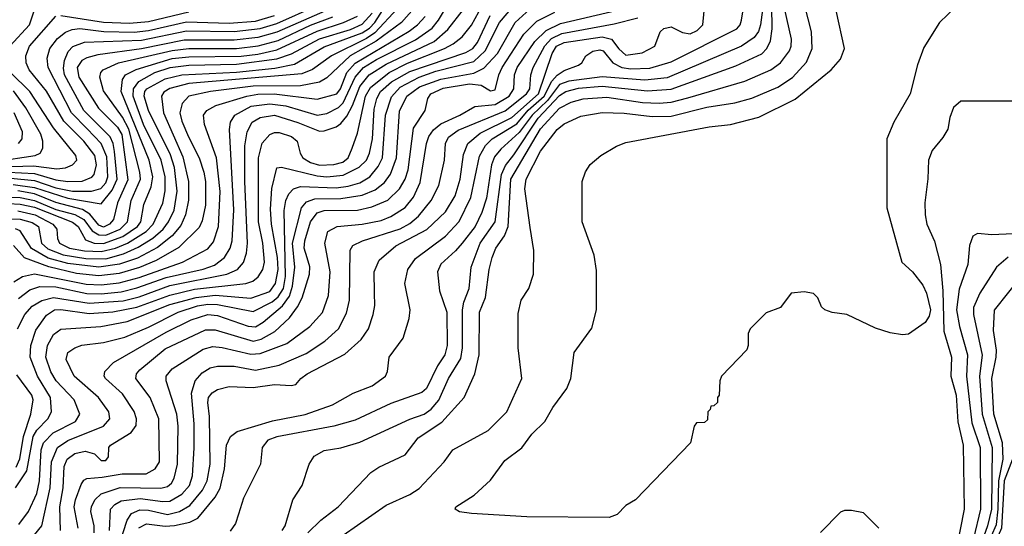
# Model space of a CAD drawing. Extents: x 997028 to 1115134, y 536408 to 618974.
# Tile 113 of 256: x 1014212 to 1018358, y 573693 to 575827. Entities that reach past the tile are written whole.
import ezdxf

# ---------------------------------------------------------------- set-up
doc = ezdxf.new("R2010")
doc.units = 0

msp = doc.modelspace()

# ---------------------------------------------------------------- linework, layer by layer
at = {"layer": '0CON10XD'}
for points in [[(1014207.8, 574652.2), (1014255, 574688.8), (1014297.7, 574702.3), (1014365, 574701.8), (1014495, 574673.3), (1014555, 574672.2), (1014639.3, 574680.7), (1014705, 574697.5), (1014828.7, 574741.3), (1014985, 574775.6), (1015032.2, 574792.2), (1015074.3, 574825.7), (1015098, 574865), (1015106.8, 574895), (1015113.7, 575026.3), (1015096.4, 575363.6), (1015100.3, 575395), (1015117.6, 575425), (1015187, 575463), (1015265, 575472.6), (1015333.4, 575463.4), (1015465, 575424.8), (1015505, 575432.1), (1015555, 575457.6), (1015575, 575476.8), (1015624.9, 575585.1), (1015660.4, 575625), (1015715, 575659.1), (1015878.3, 575741.7), (1015948.7, 575791.3), (1015975.3, 575824.7), (1016065.2, 575975)], [(1014194.9, 573855.1), (1014243.1, 573926.9), (1014269.1, 574070.9), (1014285, 574097.7), (1014331.2, 574145), (1014345.7, 574175), (1014342, 574235), (1014287.2, 574325), (1014257.1, 574405), (1014259.8, 574455), (1014281, 574519), (1014325, 574582.5), (1014359.4, 574605), (1014385, 574606.4), (1014505, 574589.4), (1014605, 574595.8), (1014705, 574616.1), (1014845, 574667.1), (1014948, 574692), (1015164.9, 574715.1), (1015194.2, 574725.8), (1015216.7, 574743.3), (1015236.2, 574775), (1015242.7, 574805), (1015235.5, 574885), (1015218.3, 574975), (1015217.8, 575245), (1015233.9, 575306.1), (1015265, 575343.8), (1015285, 575352.2), (1015305, 575352.2), (1015357.3, 575335), (1015380.4, 575315), (1015393.1, 575265), (1015404.7, 575245), (1015437.5, 575225), (1015475, 575214.2), (1015535, 575216.5), (1015573.2, 575226.8), (1015595.7, 575245), (1015612.4, 575285), (1015635, 575349.2), (1015668.9, 575505), (1015688.9, 575541.1), (1015767.5, 575605), (1015845, 575643.4), (1016000.5, 575705), (1016038.1, 575725), (1016074.9, 575755.1), (1016115, 575803.1), (1016191.7, 575945)], [(1014713.5, 573686.5), (1014746.7, 573703.3), (1014825, 573693.2), (1014864.4, 573695.6), (1014929.3, 573710.7), (1014962.3, 573727.7), (1015034.9, 573815.1), (1015056.1, 573853.9), (1015074.2, 573935), (1015083, 574035), (1015099.5, 574070.5), (1015127.8, 574092.2), (1015277, 574137), (1015414.2, 574164.2), (1015529.4, 574205), (1015616.9, 574253.1), (1015696.7, 574285), (1015753.1, 574325), (1015761.4, 574345), (1015768.6, 574405), (1015826.7, 574485), (1015852.2, 574567.8), (1015856.4, 574605), (1015834.7, 574715), (1015846.7, 574775), (1015878.7, 574821.3), (1016005.4, 574914.6), (1016063, 574977), (1016112, 575078), (1016147.9, 575252.1), (1016173.6, 575296.4), (1016202.2, 575325), (1016305, 575387.6), (1016353.9, 575446.1), (1016420.5, 575505), (1016452.7, 575567.3), (1016475, 575593.8), (1016505, 575613.1), (1016565.7, 575635), (1016578.6, 575645), (1016595.6, 575675), (1016625, 575693.9), (1016655, 575699.5), (1016669.5, 575695), (1016709.5, 575645), (1016747.3, 575625), (1016785, 575619.5), (1016865, 575623.1), (1016955, 575649.8), (1017231.2, 575788.8), (1017245.3, 575805), (1017251.6, 575825), (1017270.6, 575945)], [(1017352.3, 575965), (1017331.2, 575805), (1017322.4, 575777.6), (1017305, 575752.5), (1017252.1, 575715), (1016938.2, 575581.8), (1016845, 575571.6), (1016665, 575586), (1016525, 575567.9), (1016485, 575554), (1016434, 575486), (1016369.7, 575425), (1016315, 575351.1), (1016238.3, 575281.7), (1016211.3, 575248.7), (1016199, 575215), (1016178.1, 575075), (1016158.4, 575015), (1016129.6, 574955), (1016074.8, 574885), (1016047.5, 574852.5), (1015985, 574796.8), (1015970.9, 574765), (1015980, 574685), (1016010.5, 574595), (1016012.2, 574455), (1016002.6, 574415), (1015971.8, 574368.2), (1015925, 574273.2), (1015905, 574256.7), (1015775, 574210.5), (1015625, 574140.5), (1015535, 574115.2), (1015295, 574070.2), (1015257.7, 574055), (1015233.9, 574025), (1015226.5, 573955), (1015155, 573811.2), (1015134.4, 573744.4), (1015120.9, 573705), (1015098, 573672)], [(1015893.9, 575585), (1015965, 575610.6), (1016125, 575650.3), (1016172.6, 575695), (1016232.3, 575815), (1016329.5, 575930.5)], [(1014631.5, 573615), (1014665, 573718.5), (1014683.9, 573746.1), (1014717.6, 573762.4), (1014755, 573761.2), (1014835, 573742.6), (1014885.1, 573754.9), (1014929, 573781), (1014982.2, 573845), (1015002.3, 573885), (1015013.9, 573955), (1015011.6, 574155), (1015004.3, 574215), (1015007.6, 574235), (1015022.3, 574255), (1015045, 574268.9), (1015095, 574281.9), (1015195, 574277.8), (1015285, 574289.6), (1015355, 574285.6), (1015375, 574290), (1015395.6, 574315), (1015423.5, 574335), (1015581.9, 574418.1), (1015650.7, 574479.3), (1015680.7, 574525), (1015701.3, 574585), (1015707.6, 574622.4), (1015705.7, 574675.8), (1015704.8, 574765.2), (1015725.6, 574814.4), (1015796.4, 574873.6), (1015927.1, 574942.9), (1016005, 575017.6), (1016046.6, 575085), (1016067.4, 575155), (1016081.4, 575258.6), (1016099.5, 575305), (1016151.3, 575348.7), (1016284.9, 575415.1), (1016396.5, 575515), (1016454.4, 575685), (1016472.2, 575715), (1016505, 575731.3), (1016665, 575754.9), (1016704.1, 575744.1), (1016735.5, 575704.5), (1016765, 575677.7), (1016833.4, 575686.6), (1016886.7, 575715), (1016909.4, 575775), (1016925, 575789.5), (1016955, 575796.1), (1017002.5, 575772.5), (1017035, 575767.8), (1017065, 575781.1), (1017088.4, 575805), (1017097.6, 575892.4)], [(1014155, 574987.7), (1014215, 574986.9), (1014265, 574972.2), (1014291.2, 574955), (1014304.1, 574885), (1014331.4, 574861.4), (1014395, 574836.9), (1014490.9, 574820.9), (1014575, 574819.9), (1014650, 574840), (1014711.9, 574868.1), (1014773.1, 574906.9), (1014816, 574944), (1014839.6, 574975), (1014862.8, 575025), (1014875.3, 575105), (1014864.7, 575204.7), (1014847.9, 575257.9), (1014755.4, 575445), (1014736.6, 575505), (1014740, 575525), (1014748.4, 575535), (1014825, 575578.2), (1014894.9, 575595.1), (1015125, 575605.8), (1015287, 575623), (1015370.1, 575639.9), (1015495, 575712.7), (1015655, 575771.5), (1015685, 575790.6), (1015708, 575815), (1015752, 575885)], [(1014171.1, 575715), (1014254.4, 575805), (1014280.5, 575885)], [(1014185, 575133.1), (1014275, 575120.6), (1014415, 575074.4), (1014555, 575051), (1014601.2, 575108.8), (1014622.2, 575155), (1014611.6, 575271.6), (1014605.9, 575305.9), (1014593.3, 575333.3), (1014483, 575445), (1014401.7, 575595), (1014396.8, 575623.2), (1014400.8, 575655), (1014417.1, 575692.9), (1014435.9, 575714.1), (1014485, 575732.8), (1014725, 575740.5), (1014915, 575779.4), (1015115, 575776.7), (1015225, 575789.3), (1015295, 575811), (1015465, 575886.7)], [(1015873.8, 575875), (1015819.4, 575815), (1015713.1, 575736.9), (1015603.9, 575675), (1015505, 575582.5), (1015475, 575563.1), (1015395, 575548.8), (1015195, 575547.4), (1015015.5, 575524.4), (1014924.6, 575505), (1014896.7, 575473.3), (1014886.7, 575435), (1014895, 575399.1), (1014923.4, 575333.4), (1014968.8, 575245), (1014988, 575185), (1014994.8, 575145), (1014994.4, 575045), (1014980.6, 574979.4), (1014968.2, 574951.8), (1014882.3, 574867.7), (1014787.7, 574812.3), (1014717.4, 574782.6), (1014631.7, 574758.3), (1014545, 574747.5), (1014451.9, 574758.1), (1014335.3, 574785.3), (1014233.4, 574823.4), (1014186.2, 574875)], [(1015804.2, 575875), (1015708.3, 575771.7), (1015672.1, 575747.9), (1015524.7, 575675), (1015445, 575616.5), (1015401, 575599), (1014925, 575557.6), (1014845, 575536.7), (1014818.9, 575521.1), (1014809.8, 575505), (1014818.4, 575435), (1014899.6, 575249.6), (1014923.4, 575145), (1014923.3, 575066.7), (1014910.2, 575005), (1014890.8, 574959.2), (1014854, 574916), (1014792.6, 574867.4), (1014708.1, 574821.9), (1014633.1, 574796.9), (1014545, 574783.9), (1014415, 574800.2), (1014332.7, 574822.7), (1014262.4, 574862.4), (1014215, 574937.5), (1014195, 574946.3)], [(1014202.7, 574525), (1014234.8, 574585), (1014265, 574620.2), (1014305, 574643.9), (1014355, 574657.2), (1014505, 574632.7), (1014647.5, 574642.5), (1014715, 574659.9), (1014845, 574706.7), (1015085, 574754.9), (1015128.8, 574775), (1015155, 574803.8), (1015167.3, 574842.7), (1015171.9, 574885), (1015160.7, 575145), (1015161, 575295), (1015170.2, 575355), (1015190.7, 575395), (1015225, 575414.8), (1015285, 575424.5), (1015384.2, 575394.2), (1015475, 575357.2), (1015495, 575358.1), (1015545, 575376.1), (1015565, 575389.5), (1015589.3, 575420.7), (1015614, 575466), (1015645, 575544.8), (1015683.9, 575595), (1015755, 575639.5), (1015957.8, 575735), (1016014.9, 575785.1), (1016080.6, 575869.4)], [(1015496.9, 575863.1), (1015295, 575773.8), (1015215, 575751.5), (1015115, 575740.4), (1014905, 575740.8), (1014725, 575703.4), (1014541.9, 575678.1), (1014495, 575666.7), (1014474.6, 575655.4), (1014454.8, 575625), (1014461.6, 575585), (1014544.1, 575454.1), (1014624.1, 575374.1), (1014643, 575343), (1014667.6, 575152.4), (1014624, 575055), (1014607.7, 574985), (1014590.7, 574965), (1014565, 574953.3), (1014545, 574960.7), (1014507.3, 575007.3), (1014476.8, 575026.8), (1014365, 575057), (1014275, 575093.4), (1014205, 575105.8)], [(1014205, 575021.3), (1014277.8, 575005), (1014352.3, 574965), (1014369.1, 574945), (1014371.1, 574905), (1014379.7, 574885), (1014422.5, 574865), (1014485, 574853.3), (1014555, 574849.8), (1014615.3, 574864.7), (1014666, 574885), (1014744.8, 574935), (1014774, 574965), (1014815.4, 575054.6), (1014824.6, 575105.4), (1014825.1, 575165), (1014807.7, 575235), (1014734.1, 575385), (1014690.5, 575505), (1014691.7, 575535), (1014713.9, 575566.1), (1014781.9, 575605), (1014845.8, 575625.8), (1014925, 575635.8), (1015125, 575639), (1015295, 575662.2), (1015356.8, 575683.2), (1015475, 575745.7), (1015604.8, 575785.2), (1015655, 575807.8), (1015696.6, 575855)], [(1014384.8, 573675.2), (1014381.6, 573775), (1014395.2, 573855), (1014400, 573945), (1014413, 573975), (1014445, 574000), (1014488.7, 574008.7), (1014527.7, 573997.7), (1014555, 573970.5), (1014575, 573970), (1014586.9, 573985), (1014588.1, 574025), (1014594.4, 574035), (1014681.4, 574088.6), (1014702.2, 574117.8), (1014704.7, 574145), (1014695, 574176.4), (1014645, 574250.3), (1014573.3, 574315), (1014568.2, 574325), (1014570.8, 574345), (1014607.8, 574382.2), (1014829.1, 574510.9), (1014935, 574562.3), (1015005, 574585.4), (1015045, 574581.3), (1015175, 574535.2), (1015205, 574533.5), (1015237, 574553), (1015318.4, 574621.6), (1015348, 574662), (1015361.4, 574705), (1015370.2, 574785), (1015360.7, 574885), (1015399.4, 575035), (1015420.7, 575059.3), (1015455, 575072.6), (1015565, 575073.4), (1015655, 575087.1), (1015709.5, 575110.5), (1015749.1, 575140.8), (1015774.2, 575175.8), (1015799.4, 575245), (1015810.9, 575440.9), (1015842.2, 575505), (1015895.4, 575544.6), (1015985, 575576.3), (1016125, 575601.2), (1016167, 575623), (1016224, 575685), (1016298.6, 575815), (1016376.4, 575885)], [(1014386.1, 575843.9), (1014565, 575815.8), (1014675, 575811.5), (1014755, 575818.9), (1014925, 575859.3)], [(1014458, 573685), (1014442, 573775), (1014446.9, 573805), (1014471, 573869), (1014482.4, 573887.6), (1014495, 573894.6), (1014559.6, 573899.6), (1014643.3, 573913.3), (1014745.5, 573914.5), (1014783.4, 573935), (1014801.4, 573965), (1014798.1, 574145), (1014761.4, 574235), (1014701.4, 574315), (1014704.7, 574335), (1014718.3, 574351.7), (1014825, 574440.6), (1014995, 574521), (1015035, 574519.8), (1015195, 574473), (1015228.8, 574481.2), (1015286.7, 574513.3), (1015348.9, 574571.1), (1015382.8, 574617.2), (1015401.9, 574655), (1015432.8, 574755), (1015434.1, 574785.9), (1015423.2, 574823.2), (1015410.4, 574865), (1015412.5, 574895), (1015436.9, 574975), (1015465, 575013), (1015495, 575023.3), (1015635, 575024.8), (1015695, 575038.1), (1015762.7, 575067.3), (1015811.9, 575115), (1015835.6, 575154.4), (1015848, 575195), (1015870.8, 575369.2), (1015919.6, 575445), (1015930.9, 575495), (1015943.3, 575515), (1015995, 575537.9), (1016106.4, 575556.4), (1016155, 575551.2), (1016195, 575526.6), (1016215, 575530.8), (1016230.2, 575595), (1016243.9, 575625), (1016335, 575766.2), (1016389.2, 575820.8), (1016465, 575858)], [(1014525.8, 573665), (1014525.9, 573695), (1014512.2, 573755), (1014514.4, 573775), (1014529.3, 573805), (1014555, 573830), (1014635, 573856.8), (1014807.1, 573852.9), (1014835, 573861.2), (1014851.9, 573875), (1014863.1, 573895), (1014877.4, 573955), (1014879.6, 574115), (1014873.6, 574165), (1014828.8, 574305), (1014828.7, 574325), (1014855, 574356), (1014985, 574438.3), (1015025, 574449.8), (1015065.4, 574445.4), (1015185, 574418.4), (1015225, 574420.6), (1015337.2, 574462.8), (1015434.7, 574535), (1015487.1, 574592.9), (1015512.2, 574665), (1015519.8, 574765), (1015497.4, 574885), (1015510, 574935), (1015548.8, 574955), (1015655, 574965.2), (1015735, 574981.4), (1015775, 574997.4), (1015835, 575035.2), (1015870.4, 575079.6), (1015898.7, 575141.3), (1015925.2, 575305), (1015935.2, 575335), (1015955, 575362.4), (1015985, 575387.5), (1016065, 575425.2), (1016128.5, 575461.5), (1016215, 575469.9), (1016273.2, 575505), (1016292.3, 575535), (1016295.2, 575595), (1016306.8, 575625), (1016381.5, 575735), (1016428.8, 575781.2), (1016489.4, 575810.6), (1016724.2, 575865.8)], [(1015317.1, 573675), (1015330.8, 573695), (1015362.7, 573805), (1015401.1, 573865), (1015431.2, 573955), (1015452.2, 573987.8), (1015495, 574011.5), (1015565, 574022.7), (1015645, 574046.9), (1015855.2, 574144.8), (1015915, 574165.7), (1015945, 574186.2), (1015976.5, 574223.5), (1016017.4, 574315), (1016069.9, 574400.1), (1016077.1, 574445), (1016076.6, 574605), (1016082.7, 574637.3), (1016105.3, 574695), (1016112.6, 574785), (1016151.5, 574885), (1016214.2, 574975), (1016241.7, 575175), (1016257.5, 575212.5), (1016292.5, 575257.5), (1016395, 575411.5), (1016485, 575507.4), (1016512.5, 575525), (1016565, 575537.7), (1016665, 575547.3), (1016855, 575526.5), (1016955, 575534.6), (1017228, 575632), (1017337.6, 575682.4), (1017358.3, 575705), (1017372.9, 575737.1), (1017381.2, 575788.8), (1017379.7, 575885)], [(1015425, 573665.3), (1015480.9, 573719.1), (1015553.3, 573775), (1015691.1, 573918.9), (1015725, 573942.5), (1015835, 573993.8), (1015890.8, 574065), (1015989.1, 574130.9), (1016083.8, 574235), (1016128.5, 574335), (1016147.2, 574415), (1016148.7, 574595), (1016173.2, 574656.8), (1016189.2, 574775), (1016202, 574825), (1016217.5, 574865), (1016254.1, 574915.9), (1016269.7, 574955), (1016280.6, 575155), (1016405, 575366.9), (1016485, 575454.6), (1016535, 575479.5), (1016585, 575493.9), (1016685, 575500.3), (1016835, 575478.5), (1016905, 575475.1), (1016955, 575480), (1017025, 575497.6), (1017265, 575568.1), (1017374.5, 575615), (1017415.1, 575644.9), (1017453.1, 575695), (1017460.7, 575715), (1017461.8, 575745), (1017433, 575875)], [(1018155, 575882.7), (1018084.6, 575815), (1018019.7, 575710.3), (1017992.8, 575637.2), (1017961.2, 575515), (1017892.9, 575395), (1017864, 575325), (1017863.8, 575033.8), (1017925.8, 574805), (1017971.5, 574765), (1018015, 574708.1), (1018030.6, 574675), (1018047, 574605), (1018041.9, 574578.1), (1018025, 574550.9), (1017955, 574502), (1017929.5, 574499.5), (1017877.8, 574507.8), (1017815, 574528.1), (1017695, 574584.4), (1017633.4, 574593.4), (1017602.5, 574605), (1017587.7, 574617.7), (1017573.3, 574655), (1017555, 574673.3), (1017515, 574680), (1017460, 574675), (1017415.9, 574614.1), (1017355, 574592.5), (1017287.5, 574525), (1017280, 574505), (1017280, 574455), (1017273.6, 574436.4), (1017167.5, 574325), (1017160, 574305), (1017157.5, 574245), (1017150, 574235), (1017150, 574215), (1017135, 574200), (1017121.7, 574198.3), (1017120, 574185), (1017110, 574175), (1017108.3, 574141.7), (1017095, 574130), (1017061.7, 574128.3), (1017052.5, 574115), (1017036.7, 574045), (1016805, 573804), (1016765, 573780), (1016728.1, 573741.9), (1016695, 573729.5), (1016347.8, 573732.2), (1016115, 573746.8), (1016063.9, 573753.9), (1016046.2, 573765), (1016048.8, 573775), (1016126, 573824), (1016195, 573886.7), (1016255, 573970), (1016326.2, 574023.8), (1016369, 574081), (1016423.2, 574135), (1016456.5, 574193.5), (1016516.6, 574273.4), (1016532.5, 574315), (1016547.3, 574425), (1016621.9, 574528.1), (1016640.4, 574605), (1016640.7, 574770.7), (1016631.1, 574835), (1016580, 574975), (1016580, 575145), (1016594.2, 575185.8), (1016615, 575216.7), (1016658.8, 575255), (1016725, 575294.3), (1016765, 575308.9), (1017116, 575376), (1017205, 575384.7), (1017323.8, 575416.2), (1017478, 575492), (1017629.4, 575615), (1017668.8, 575661.2), (1017684.5, 575705), (1017650.4, 575865)], [(1016361.5, 574951.5), (1016338.9, 575115), (1016344.8, 575155), (1016405, 575273.5), (1016475, 575363.6), (1016505, 575388.6), (1016575, 575420.8), (1016665, 575435.6), (1016757, 575433), (1016875, 575418.8), (1016955, 575419.8), (1017105, 575458), (1017222.9, 575477.1), (1017295, 575496.4), (1017405, 575543.1), (1017466.2, 575583.8), (1017525, 575647.5), (1017549, 575705), (1017545.9, 575775.9), (1017517.6, 575885)], [(1014145, 575078.6), (1014215, 575078.1), (1014275, 575065.9), (1014365, 575027.8), (1014445, 575005.7), (1014482.2, 574985), (1014517.8, 574937.8), (1014545, 574920.2), (1014575, 574919.8), (1014635.9, 574945), (1014666.5, 574975), (1014681.9, 575065), (1014720.8, 575155), (1014718.5, 575185), (1014671.5, 575365), (1014645, 575416.3), (1014565, 575527.8), (1014549.7, 575585), (1014553.5, 575605), (1014563.3, 575615), (1014628.2, 575645), (1014855, 575697.5), (1014925, 575705.8), (1015125, 575705.8), (1015216, 575716), (1015300.6, 575739.4), (1015436.9, 575803.1), (1015530.8, 575839.2)], [(1014165, 575052.3), (1014215, 575049.9), (1014275, 575037), (1014435, 574973.9), (1014459.1, 574955), (1014489.5, 574899.5), (1014525.8, 574885.8), (1014565, 574884.2), (1014646.8, 574913.2), (1014709.1, 574955), (1014722.1, 574975), (1014735, 575047.8), (1014766.7, 575123.3), (1014773, 575165), (1014756.9, 575235), (1014639.9, 575525), (1014645.8, 575574.2), (1014658.4, 575595), (1014702.3, 575617.7), (1014855, 575662.8), (1014925, 575670.9), (1015145, 575673.8), (1015215, 575681.7), (1015295, 575700.2), (1015465, 575778.9), (1015575.3, 575815), (1015635, 575842.1)], [(1014165.4, 575184.6), (1014275, 575179.3), (1014365, 575151.8), (1014415, 575145.1), (1014475, 575147.1), (1014516.8, 575163.2), (1014525.7, 575175), (1014535.2, 575215), (1014528.5, 575255), (1014482, 575315), (1014398.7, 575398.7), (1014325.3, 575525.3), (1014251.7, 575615), (1014240.4, 575645), (1014237.8, 575675), (1014253.5, 575715), (1014365, 575841.2)], [(1014175, 575159.1), (1014275, 575149), (1014365, 575118.4), (1014435, 575105.1), (1014515, 575104.2), (1014554, 575116), (1014575, 575140.2), (1014583.6, 575165), (1014579.1, 575249.1), (1014555.1, 575305.1), (1014496.9, 575366.9), (1014431, 575435), (1014332, 575625), (1014328.4, 575665), (1014339, 575705), (1014372.1, 575747.9), (1014405, 575774.4), (1014433.9, 575786.1), (1014465, 575789.6), (1014566.7, 575776.7), (1014695, 575774.7), (1014755, 575781.8), (1014915, 575818), (1015095, 575812.7), (1015205, 575821.2), (1015285, 575844.2)], [(1014187.4, 574722.6), (1014224.9, 574745.1), (1014275, 574756.8), (1014493, 574713), (1014555, 574709.9), (1014631, 574719), (1014715, 574740.7), (1014897.9, 574805), (1015005, 574861.1), (1015028.7, 574891.3), (1015049.8, 574955), (1015056.3, 575103.7), (1015041.2, 575245), (1014990, 575385), (1014985.9, 575425), (1015000.4, 575445), (1015037.9, 575465), (1015168.8, 575505), (1015215, 575513.1), (1015284.3, 575514.3), (1015465, 575492.1), (1015547.2, 575515), (1015562.9, 575535), (1015589.9, 575605), (1015625, 575643.6), (1015851.7, 575778.3), (1015886.8, 575805), (1015919.1, 575840.9)], [(1014209.4, 573700.6), (1014249.3, 573755), (1014285, 573831.5), (1014295.6, 573884.4), (1014302.9, 574015), (1014312.5, 574045), (1014353.8, 574086.2), (1014447.7, 574135), (1014466, 574165), (1014442.5, 574225), (1014366.2, 574306.2), (1014342.9, 574342.9), (1014322.1, 574405), (1014329.5, 574455), (1014355, 574500.9), (1014385, 574523.3), (1014554.5, 574534.5), (1014665.1, 574554.9), (1014845, 574626.6), (1014955, 574656.9), (1015035, 574666.2), (1015185.9, 574654.1), (1015265, 574682.4), (1015289.3, 574715), (1015300.3, 574775), (1015298.1, 574825), (1015272.4, 574965), (1015268.3, 575028.3), (1015274.6, 575115.4), (1015295, 575202.5), (1015314.4, 575205.6), (1015465, 575168.5), (1015505, 575165.1), (1015575, 575171.4), (1015641.6, 575205), (1015672.3, 575235), (1015684.8, 575265), (1015697.2, 575325), (1015705, 575450), (1015716.2, 575495), (1015731.6, 575525), (1015778.4, 575565), (1015855, 575608.4), (1016091.5, 575688.5), (1016120.2, 575705), (1016139.3, 575730.7), (1016192.6, 575845)], [(1014591.1, 573675), (1014594.3, 573765), (1014612.4, 573785), (1014640, 573800), (1014719.3, 573809.3), (1014815, 573796.8), (1014845, 573799.1), (1014895, 573827.9), (1014927, 573865), (1014939.5, 573905), (1014947.3, 574022.7), (1014947, 574125), (1014935.8, 574254.2), (1014951.6, 574305), (1014980.8, 574339.2), (1015015, 574360.2), (1015045, 574368), (1015115, 574366.7), (1015205, 574351.2), (1015305, 574371.3), (1015419.1, 574420.9), (1015497.2, 574472.8), (1015554.7, 574525), (1015588.9, 574591.1), (1015600.7, 574645), (1015603.7, 574856.3), (1015614.8, 574875.2), (1015655.8, 574895.8), (1015814, 574946), (1015855, 574967.9), (1015891.3, 574998.7), (1015944.3, 575065.7), (1015977.7, 575127.7), (1016001.6, 575235), (1016005.7, 575305), (1016018.2, 575331.8), (1016058.5, 575361.5), (1016257, 575443), (1016346.7, 575515), (1016359.8, 575535), (1016364.2, 575595), (1016374.8, 575625), (1016423.6, 575716.4), (1016452.1, 575747.9), (1016495, 575768.9), (1016715, 575808.9), (1016815, 575834.2)], [(1014135, 575207.1), (1014271.3, 575211.3), (1014368.6, 575198.6), (1014405, 575203), (1014435, 575215.8), (1014452.9, 575235), (1014449.3, 575255), (1014355, 575371), (1014255.2, 575525), (1014174.4, 575605)], [(1014275, 573656.7), (1014305.2, 573695), (1014340.6, 573855), (1014346.2, 573965), (1014371.7, 574025), (1014415, 574054.8), (1014565, 574114.8), (1014591.8, 574145), (1014588.1, 574175), (1014544.8, 574234.8), (1014442.1, 574325), (1014408.2, 574395), (1014414.5, 574425), (1014444.4, 574445), (1014474.5, 574455.5), (1014565, 574467), (1014655, 574490.2), (1014755, 574532), (1014879.4, 574595), (1014960.9, 574620.9), (1015005, 574628.4), (1015045, 574627.2), (1015195, 574597.6), (1015275, 574638.8), (1015301.2, 574658.8), (1015322.7, 574695), (1015332.2, 574745), (1015326.6, 575023.4), (1015332.3, 575065), (1015345, 575093.9), (1015365.5, 575114.5), (1015395, 575124.8), (1015545, 575119), (1015595.1, 575124.9), (1015645, 575140.1), (1015687, 575165), (1015722.1, 575207.9), (1015740.6, 575245), (1015753, 575425), (1015777.5, 575502.5), (1015815, 575542.3), (1015893.9, 575585)], [(1014109.9, 575230.1), (1014277.1, 575255), (1014298.9, 575265), (1014310.4, 575285), (1014310.2, 575315), (1014301.2, 575345), (1014238.9, 575455), (1014186.7, 575526.7)], [(1018515, 575483.8), (1018175, 575483.3), (1018143.6, 575456.4), (1018128.6, 575415), (1018120.8, 575365), (1018099.8, 575330.2), (1018053.6, 575276.4), (1018038.7, 575235), (1018036.1, 575156.1), (1018022.7, 575055), (1018024.5, 575005.5), (1018032.3, 574965), (1018064.3, 574894.3), (1018089.6, 574795), (1018099.7, 574685), (1018103.7, 574515), (1018135.7, 574405), (1018133.4, 574325), (1018154.8, 574245), (1018162.5, 574132.5), (1018185.2, 574035), (1018188.9, 573765), (1018155, 573594.2)], [(1014206.8, 575305), (1014222.6, 575325), (1014223.7, 575355), (1014189.9, 575435)], [(1015575, 573655.3), (1015755, 573782.5), (1015855, 573827.5), (1015895, 573852.3), (1016000, 573965), (1016036.2, 574015), (1016185, 574096.9), (1016263.1, 574175), (1016326.9, 574315), (1016310.5, 574445), (1016310.7, 574589.3), (1016324.5, 574645.5), (1016356.7, 574695), (1016376, 574755), (1016377.3, 574855), (1016361.5, 574951.5)], [(1018395.3, 574925.3), (1018305, 574920), (1018245, 574925.7), (1018225.5, 574914.5), (1018210.9, 574875), (1018204.6, 574795), (1018168.3, 574691.7), (1018157.3, 574605), (1018169.5, 574535), (1018203.6, 574415), (1018198.6, 574325), (1018221.2, 574128.8), (1018256.2, 574025), (1018257.8, 573765), (1018227.9, 573642.1)], [(1018373.9, 574826.1), (1018324.7, 574785), (1018254.5, 574675.5), (1018228.7, 574615), (1018227.8, 574585), (1018264.3, 574414.3), (1018253.8, 574325), (1018264.4, 574165), (1018307.1, 574025), (1018303.9, 573765), (1018287.8, 573695), (1018257.6, 573612.4), (1018235, 573420), (1018190, 573315), (1018186.5, 573135), (1018165.4, 573035), (1018189.6, 572955), (1018228.8, 572895), (1018305, 572814), (1018379.3, 572779.3)], [(1018424.9, 572804.9), (1018335, 572848.9), (1018295, 572884.2), (1018241.5, 572955), (1018217.6, 573015), (1018211.9, 573045), (1018219.4, 573130.6), (1018221, 573305), (1018261.8, 573405), (1018282.6, 573605), (1018325, 573700.4), (1018332.4, 573765), (1018334.8, 573885), (1018353.2, 573975), (1018350.9, 574045), (1018313.6, 574165), (1018305.7, 574315), (1018323.9, 574405), (1018324.5, 574435), (1018312.2, 574517.8), (1018316.7, 574603.3), (1018436.8, 574755)], [(1014197.7, 573942.3), (1014212.7, 573977.3), (1014228.3, 574071.7), (1014258.7, 574165), (1014269.3, 574225), (1014264.2, 574245), (1014200.8, 574330.8)], [(1018393.1, 573975), (1018357.3, 573885), (1018345.5, 573685), (1018303.3, 573585), (1018286.1, 573393.9), (1018259.9, 573305), (1018260.7, 573035), (1018293, 572955), (1018335, 572907.1), (1018751.8, 572655)], [(1017830, 573685), (1017765, 573750), (1017715, 573760), (1017685, 573760), (1017667.7, 573752.3), (1017583.4, 573666.6)]]:
    msp.add_lwpolyline(points, dxfattribs=at)

doc.saveas('drawing.dxf')
